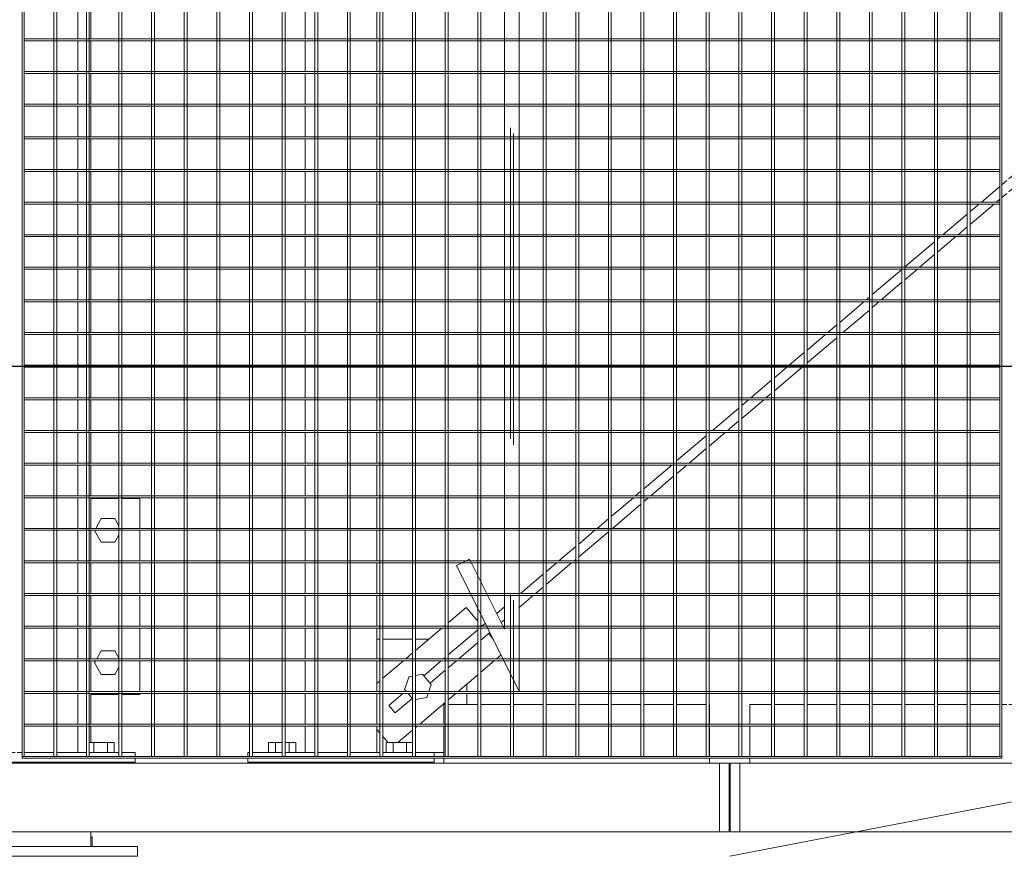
# Model space of a CAD drawing. Header units: metres. Extents: x 70279.8 to 70377.7, y 409251.8 to 409331.5.
# Tile 60 of 244: x 70323.692 to 70324.697, y 409296.85 to 409297.704. Entities that reach past the tile are written whole.
import ezdxf

# ---------------------------------------------------------------- set-up
doc = ezdxf.new("R2010")
doc.units = ezdxf.units.M
doc.linetypes.add('DASHEDX2', pattern=[9.525, 6.35, -3.175])
for name, color, linetype, lineweight in [('BEMATING', 6, 'Continuous', 18), ('Bout', 3, 'Continuous', 0), ('CONTINUOUS', 7, 'Continuous', 18), ('Onderdeel', 2, 'Continuous', 0)]:
    doc.layers.add(name, color=color, linetype=linetype, lineweight=lineweight)
doc.layers.add('Concrete_ foundation', color=253, linetype='Continuous')
doc.layers.add('stairs&pedestrian', color=2, linetype='Continuous')

# ---------------------------------------------------------------- blocks, each defined once
blk = doc.blocks.new('*A20')
at = {"layer": 'Bout', "linetype": 'Continuous', "lineweight": 0}
for p, q in [((861.227, -139.121), (861.467, -138.982)), ((861.467, -138.982), (861.504, -139.004)), ((861.544, -139.027), (861.707, -139.121)), ((863.927, -139.121), (864.167, -138.982)), ((864.167, -138.982), (864.168, -138.983)), ((864.208, -139.006), (864.407, -139.121)), ((861.227, -139.398), (861.227, -139.121)), ((861.707, -139.121), (861.707, -139.398)), ((863.927, -139.398), (863.927, -139.121)), ((864.407, -139.121), (864.407, -139.398)), ((861.331, -139.458), (861.467, -139.536)), ((861.544, -139.492), (861.603, -139.458)), ((864.031, -139.458), (864.167, -139.536)), ((864.208, -139.513), (864.303, -139.458)), ((861.467, -139.536), (861.504, -139.515)), ((864.167, -139.536), (864.168, -139.536)), ((861.227, -141.821), (861.467, -141.682)), ((861.467, -141.682), (861.504, -141.704)), ((863.927, -141.821), (864.167, -141.682)), ((864.167, -141.682), (864.168, -141.683)), ((861.227, -142.098), (861.227, -141.821)), ((861.544, -141.727), (861.707, -141.821)), ((861.707, -141.821), (861.707, -142.098)), ((863.927, -142.098), (863.927, -141.821)), ((864.208, -141.706), (864.407, -141.821)), ((864.407, -141.821), (864.407, -142.098)), ((861.373, -142.182), (861.227, -142.098)), ((861.707, -142.098), (861.561, -142.182)), ((864.073, -142.182), (863.927, -142.098)), ((864.407, -142.098), (864.261, -142.182))]:
    blk.add_line(p, q, dxfattribs=at)
blk = doc.blocks.new('*A21')
at = {"layer": 'Onderdeel', "linetype": 'Continuous', "lineweight": 0}
for p, q in [((860.817, -138.609), (860.838, -138.609)), ((860.817, -138.732), (860.817, -138.609)), ((860.878, -138.609), (861.504, -138.609)), ((861.544, -138.609), (862.17, -138.609)), ((862.21, -138.609), (862.836, -138.609)), ((862.876, -138.609), (863.502, -138.609)), ((863.542, -138.609), (864.168, -138.609)), ((864.208, -138.609), (864.817, -138.609)), ((864.817, -138.732), (864.817, -138.609)), ((860.817, -139.398), (860.817, -138.792)), ((864.817, -139.398), (864.817, -138.792)), ((860.817, -139.609), (860.817, -139.458)), ((864.817, -139.609), (864.817, -139.458)), ((860.817, -142.182), (860.817, -141.609)), ((864.817, -142.182), (864.817, -141.609)), ((860.817, -142.609), (860.817, -142.242)), ((864.817, -142.609), (864.817, -142.242)), ((860.817, -142.609), (860.838, -142.609)), ((860.878, -142.609), (861.504, -142.609)), ((861.544, -142.609), (862.17, -142.609)), ((862.21, -142.609), (862.836, -142.609)), ((862.876, -142.609), (863.502, -142.609)), ((863.542, -142.609), (864.168, -142.609)), ((864.208, -142.609), (864.817, -142.609))]:
    blk.add_line(p, q, dxfattribs=at)
blk = doc.blocks.new('*A229')
at = {"layer": 'Onderdeel', "linetype": 'Continuous', "lineweight": 0}
for p, q in [((859.415, -155.059), (859.514, -155.059)), ((859.554, -155.059), (860.172, -155.059)), ((860.212, -155.059), (860.615, -155.059)), ((860.615, -155.502), (860.615, -155.059)), ((860.615, -156.168), (860.615, -155.562)), ((860.615, -156.834), (860.615, -156.228)), ((860.615, -157.5), (860.615, -156.894)), ((860.615, -158.166), (860.615, -157.56)), ((860.615, -158.832), (860.615, -158.226)), ((860.615, -159.498), (860.615, -158.892)), ((860.615, -160.164), (860.615, -159.558)), ((860.615, -160.304), (860.615, -160.204)), ((860.615, -160.95), (860.615, -160.344)), ((860.615, -161.616), (860.615, -161.01)), ((860.615, -162.282), (860.615, -161.676)), ((860.615, -162.948), (860.615, -162.342)), ((860.615, -163.614), (860.615, -163.008)), ((860.615, -164.28), (860.615, -163.674)), ((860.615, -164.946), (860.615, -164.34)), ((860.615, -165.612), (860.615, -165.006)), ((860.615, -166.278), (860.615, -165.672)), ((860.615, -166.944), (860.615, -166.338)), ((860.615, -167.61), (860.615, -167.004)), ((860.615, -168.276), (860.615, -167.67)), ((860.615, -168.942), (860.615, -168.336)), ((860.615, -169.608), (860.615, -169.002)), ((860.615, -170.274), (860.615, -169.668)), ((860.615, -170.94), (860.615, -170.334)), ((860.615, -171.606), (860.615, -171)), ((860.615, -172.272), (860.615, -171.666)), ((860.615, -172.588), (860.615, -172.332)), ((859.415, -172.588), (859.514, -172.588)), ((859.554, -172.588), (860.172, -172.588)), ((860.212, -172.588), (860.615, -172.588))]:
    blk.add_line(p, q, dxfattribs=at)
blk = doc.blocks.new('*A231')
at = {"layer": 'Onderdeel', "linetype": 'Continuous', "lineweight": 0}
for p, q in [((859.635, -146.178), (859.635, -145.984)), ((859.635, -145.984), (860.172, -145.984)), ((860.212, -145.984), (860.838, -145.984)), ((860.878, -145.984), (861.504, -145.984)), ((861.544, -145.984), (862.17, -145.984)), ((862.21, -145.984), (862.836, -145.984)), ((862.876, -145.984), (863.502, -145.984)), ((863.542, -145.984), (864.168, -145.984)), ((864.208, -145.984), (864.834, -145.984)), ((864.874, -145.984), (865.5, -145.984)), ((865.54, -145.984), (866.166, -145.984)), ((866.206, -145.984), (866.832, -145.984)), ((866.872, -145.984), (867.498, -145.984)), ((867.538, -145.984), (868.164, -145.984)), ((868.204, -145.984), (868.83, -145.984)), ((868.87, -145.984), (869.496, -145.984)), ((869.536, -145.984), (870.162, -145.984)), ((870.202, -145.984), (870.828, -145.984)), ((870.868, -145.984), (871.494, -145.984)), ((871.534, -145.984), (872.16, -145.984)), ((872.2, -145.984), (872.826, -145.984)), ((872.866, -145.984), (873.492, -145.984)), ((873.532, -145.984), (874.158, -145.984)), ((874.198, -145.984), (874.824, -145.984)), ((859.635, -146.844), (859.635, -146.238)), ((859.635, -147.444), (859.635, -146.904)), ((859.635, -147.444), (860.172, -147.444)), ((860.212, -147.444), (860.838, -147.444)), ((860.878, -147.444), (861.504, -147.444)), ((861.544, -147.444), (862.17, -147.444)), ((862.21, -147.444), (862.836, -147.444)), ((862.876, -147.444), (863.502, -147.444)), ((863.542, -147.444), (864.168, -147.444)), ((864.208, -147.444), (864.834, -147.444)), ((864.874, -147.444), (865.5, -147.444)), ((865.54, -147.444), (866.166, -147.444)), ((866.206, -147.444), (866.832, -147.444)), ((866.872, -147.444), (867.498, -147.444)), ((867.538, -147.444), (868.164, -147.444)), ((868.204, -147.444), (868.83, -147.444)), ((868.87, -147.444), (869.496, -147.444)), ((869.536, -147.444), (870.162, -147.444)), ((870.202, -147.444), (870.828, -147.444)), ((870.868, -147.444), (871.494, -147.444)), ((871.534, -147.444), (872.16, -147.444)), ((872.2, -147.444), (872.826, -147.444)), ((872.866, -147.444), (873.492, -147.444)), ((873.532, -147.444), (874.158, -147.444)), ((874.198, -147.444), (874.824, -147.444))]:
    blk.add_line(p, q, dxfattribs=at)
blk = doc.blocks.new('*A232')
at = {"layer": 'Onderdeel', "linetype": 'Continuous', "lineweight": 0}
for p, q in [((858.015, -119.964), (858.015, -154.439)), ((859.415, -119.964), (859.415, -154.439)), ((859.415, -154.439), (858.015, -154.439))]:
    blk.add_line(p, q, dxfattribs=at)
blk = doc.blocks.new('*A235')
at = {"layer": 'Onderdeel', "linetype": 'Continuous', "lineweight": 0}
for p, q in [((857.514, -142.559), (857.514, -138.659)), ((857.514, -138.659), (857.714, -138.659)), ((857.714, -139.609), (857.714, -138.659)), ((857.714, -142.559), (857.714, -141.609)), ((857.514, -142.559), (857.714, -142.559))]:
    blk.add_line(p, q, dxfattribs=at)
blk = doc.blocks.new('*A236')
at = {"layer": 'Onderdeel', "linetype": 'Continuous', "lineweight": 0}
for p, q in [((859.435, -138.709), (859.435, -142.509)), ((859.435, -138.709), (859.514, -138.709)), ((859.554, -138.709), (859.635, -138.709)), ((859.635, -138.732), (859.635, -138.709)), ((859.635, -139.398), (859.635, -138.792)), ((859.635, -140.064), (859.635, -139.458)), ((859.635, -140.204), (859.635, -140.104)), ((859.635, -140.85), (859.635, -140.244)), ((859.635, -141.516), (859.635, -140.91)), ((859.635, -142.182), (859.635, -141.576)), ((859.635, -142.509), (859.635, -142.242)), ((859.435, -142.509), (859.514, -142.509)), ((859.554, -142.509), (859.635, -142.509))]:
    blk.add_line(p, q, dxfattribs=at)
blk = doc.blocks.new('*A237')
at = {"layer": 'Bout', "linetype": 'Continuous', "lineweight": 0}
for p, q in [((859.415, -139.249), (859.435, -139.249)), ((859.835, -139.132), (859.635, -139.132)), ((859.635, -139.271), (859.835, -139.271)), ((859.835, -139.398), (859.835, -139.132)), ((859.835, -139.458), (859.835, -139.686)), ((859.415, -139.569), (859.435, -139.569)), ((859.635, -139.548), (859.835, -139.548)), ((859.635, -139.686), (859.835, -139.686)), ((859.415, -141.649), (859.435, -141.649)), ((859.635, -141.671), (859.835, -141.671)), ((859.835, -141.576), (859.835, -142.086)), ((859.415, -141.969), (859.435, -141.969)), ((859.635, -141.948), (859.835, -141.948)), ((859.635, -142.086), (859.835, -142.086))]:
    blk.add_line(p, q, dxfattribs=at)
blk = doc.blocks.new('*A238')
at = {"layer": 'Bout', "linetype": 'Continuous', "lineweight": 0}
for p, q in [((857.714, -139.582), (857.914, -139.582)), ((857.914, -139.582), (857.914, -139.609)), ((857.714, -141.636), (857.914, -141.636)), ((857.914, -141.636), (857.914, -141.609))]:
    blk.add_line(p, q, dxfattribs=at)
blk = doc.blocks.new('*A1295')
at = {"layer": 'Onderdeel', "linetype": 'Continuous', "lineweight": 0}
for p, q in [((859.415, -154.859), (858.015, -154.859)), ((858.015, -154.859), (858.015, -206.309)), ((859.415, -204.909), (859.415, -154.859))]:
    blk.add_line(p, q, dxfattribs=at)
blk = doc.blocks.new('*A1341')
at = {"layer": 'Onderdeel', "linetype": 'Continuous', "lineweight": 0}
for p, q in [((859.635, -140.204), (859.635, -140.104)), ((859.635, -140.85), (859.635, -140.244)), ((859.635, -141.339), (859.635, -140.91)), ((859.635, -141.339), (860.172, -141.339)), ((860.212, -141.339), (860.838, -141.339)), ((860.878, -141.339), (861.504, -141.339)), ((861.544, -141.339), (862.17, -141.339)), ((862.21, -141.339), (862.836, -141.339)), ((862.876, -141.339), (863.502, -141.339)), ((863.542, -141.339), (864.168, -141.339)), ((864.208, -141.339), (864.834, -141.339)), ((864.874, -141.339), (865.5, -141.339)), ((865.54, -141.339), (866.166, -141.339)), ((866.206, -141.339), (866.832, -141.339)), ((866.872, -141.339), (867.498, -141.339)), ((867.538, -141.339), (868.164, -141.339)), ((868.204, -141.339), (868.83, -141.339)), ((868.87, -141.339), (869.496, -141.339)), ((869.536, -141.339), (870.162, -141.339)), ((870.202, -141.339), (870.828, -141.339)), ((870.868, -141.339), (871.494, -141.339)), ((871.534, -141.339), (872.16, -141.339)), ((872.2, -141.339), (872.826, -141.339)), ((872.866, -141.339), (873.492, -141.339)), ((873.532, -141.339), (874.158, -141.339)), ((874.198, -141.339), (874.824, -141.339))]:
    blk.add_line(p, q, dxfattribs=at)
blk = doc.blocks.new('*A1342')
at = {"layer": 'Onderdeel', "linetype": 'Continuous', "lineweight": 0}
for p, q in [((857.714, -139.609), (857.714, -141.609)), ((857.714, -141.609), (858.015, -141.609)), ((859.415, -141.609), (859.435, -141.609)), ((859.835, -141.609), (860.172, -141.609)), ((860.212, -141.609), (860.838, -141.609)), ((860.878, -141.609), (861.504, -141.609)), ((861.544, -141.609), (862.17, -141.609)), ((862.21, -141.609), (862.836, -141.609)), ((862.876, -141.609), (863.502, -141.609)), ((863.542, -141.609), (864.168, -141.609)), ((864.208, -141.609), (864.834, -141.609)), ((864.874, -141.609), (865.5, -141.609)), ((865.54, -141.609), (866.166, -141.609)), ((866.206, -141.609), (866.832, -141.609)), ((866.872, -141.609), (867.498, -141.609)), ((867.538, -141.609), (868.164, -141.609)), ((868.204, -141.609), (868.83, -141.609)), ((868.87, -141.609), (869.496, -141.609)), ((869.536, -141.609), (870.162, -141.609)), ((870.202, -141.609), (870.828, -141.609)), ((870.868, -141.609), (871.494, -141.609)), ((871.534, -141.609), (872.16, -141.609)), ((872.2, -141.609), (872.826, -141.609)), ((872.866, -141.609), (873.492, -141.609)), ((873.532, -141.609), (874.158, -141.609)), ((874.198, -141.609), (874.824, -141.609))]:
    blk.add_line(p, q, dxfattribs=at)
blk = doc.blocks.new('*A1381')
at = {"layer": 'Onderdeel', "linetype": 'Continuous', "lineweight": 0}
for p, q in [((859.554, -158.166), (883.474, -158.166)), ((859.554, -158.166), (859.554, -158.226)), ((883.474, -158.226), (859.554, -158.226))]:
    blk.add_line(p, q, dxfattribs=at)
blk = doc.blocks.new('*A1382')
at = {"layer": 'Onderdeel', "linetype": 'Continuous', "lineweight": 0}
for p, q in [((859.554, -158.832), (883.474, -158.832)), ((859.554, -158.832), (859.554, -158.892)), ((883.474, -158.892), (859.554, -158.892))]:
    blk.add_line(p, q, dxfattribs=at)
blk = doc.blocks.new('*A1383')
at = {"layer": 'Onderdeel', "linetype": 'Continuous', "lineweight": 0}
for p, q in [((859.554, -159.498), (883.474, -159.498)), ((859.554, -159.498), (859.554, -159.558)), ((883.474, -159.558), (859.554, -159.558))]:
    blk.add_line(p, q, dxfattribs=at)
blk = doc.blocks.new('*A1457')
at = {"layer": 'Onderdeel', "linetype": 'Continuous', "lineweight": 0}
for p, q in [((874.158, -140.244), (874.158, -150.054)), ((874.198, -140.244), (874.158, -140.244)), ((874.198, -140.244), (874.198, -150.054)), ((874.158, -160.164), (874.158, -150.354)), ((874.198, -150.354), (874.198, -160.164)), ((874.198, -160.164), (874.158, -160.164))]:
    blk.add_line(p, q, dxfattribs=at)
at = {"layer": 'Onderdeel', "linetype": 'DASHEDX2', "lineweight": 0}
for p, q in [((874.158, -150.054), (874.158, -150.354)), ((874.198, -150.054), (874.198, -150.354))]:
    blk.add_line(p, q, dxfattribs=at)
blk = doc.blocks.new('*A1458')
at = {"layer": 'Onderdeel', "linetype": 'Continuous', "lineweight": 0}
for p, q in [((873.492, -140.244), (873.492, -150.054)), ((873.532, -140.244), (873.492, -140.244)), ((873.532, -140.244), (873.532, -150.054)), ((873.492, -160.164), (873.492, -150.354)), ((873.532, -150.354), (873.532, -160.164)), ((873.532, -160.164), (873.492, -160.164))]:
    blk.add_line(p, q, dxfattribs=at)
at = {"layer": 'Onderdeel', "linetype": 'DASHEDX2', "lineweight": 0}
for p, q in [((873.492, -150.054), (873.492, -150.354)), ((873.532, -150.054), (873.532, -150.354))]:
    blk.add_line(p, q, dxfattribs=at)
blk = doc.blocks.new('*A1459')
at = {"layer": 'Onderdeel', "linetype": 'Continuous', "lineweight": 0}
for p, q in [((872.826, -140.244), (872.826, -150.054)), ((872.866, -140.244), (872.826, -140.244)), ((872.866, -140.244), (872.866, -150.054)), ((872.826, -160.164), (872.826, -150.354)), ((872.866, -150.354), (872.866, -160.164)), ((872.866, -160.164), (872.826, -160.164))]:
    blk.add_line(p, q, dxfattribs=at)
at = {"layer": 'Onderdeel', "linetype": 'DASHEDX2', "lineweight": 0}
for p, q in [((872.826, -150.054), (872.826, -150.354)), ((872.866, -150.054), (872.866, -150.354))]:
    blk.add_line(p, q, dxfattribs=at)
blk = doc.blocks.new('*A1460')
at = {"layer": 'Onderdeel', "linetype": 'Continuous', "lineweight": 0}
for p, q in [((872.16, -140.244), (872.16, -150.054)), ((872.2, -140.244), (872.16, -140.244)), ((872.2, -140.244), (872.2, -150.054)), ((872.16, -160.164), (872.16, -150.354)), ((872.2, -150.354), (872.2, -160.164)), ((872.2, -160.164), (872.16, -160.164))]:
    blk.add_line(p, q, dxfattribs=at)
at = {"layer": 'Onderdeel', "linetype": 'DASHEDX2', "lineweight": 0}
for p, q in [((872.16, -150.054), (872.16, -150.354)), ((872.2, -150.054), (872.2, -150.354))]:
    blk.add_line(p, q, dxfattribs=at)
blk = doc.blocks.new('*A1461')
at = {"layer": 'Onderdeel', "linetype": 'Continuous', "lineweight": 0}
for p, q in [((871.494, -140.244), (871.494, -150.054)), ((871.534, -140.244), (871.494, -140.244)), ((871.534, -140.244), (871.534, -150.054)), ((871.494, -160.164), (871.494, -150.354)), ((871.534, -150.354), (871.534, -160.164)), ((871.534, -160.164), (871.494, -160.164))]:
    blk.add_line(p, q, dxfattribs=at)
at = {"layer": 'Onderdeel', "linetype": 'DASHEDX2', "lineweight": 0}
for p, q in [((871.494, -150.054), (871.494, -150.354)), ((871.534, -150.054), (871.534, -150.354))]:
    blk.add_line(p, q, dxfattribs=at)
blk = doc.blocks.new('*A1462')
at = {"layer": 'Onderdeel', "linetype": 'Continuous', "lineweight": 0}
for p, q in [((870.828, -140.244), (870.828, -150.054)), ((870.868, -140.244), (870.828, -140.244)), ((870.868, -140.244), (870.868, -150.054)), ((870.828, -160.164), (870.828, -150.354)), ((870.868, -150.354), (870.868, -160.164)), ((870.868, -160.164), (870.828, -160.164))]:
    blk.add_line(p, q, dxfattribs=at)
at = {"layer": 'Onderdeel', "linetype": 'DASHEDX2', "lineweight": 0}
for p, q in [((870.828, -150.054), (870.828, -150.354)), ((870.868, -150.054), (870.868, -150.354))]:
    blk.add_line(p, q, dxfattribs=at)
blk = doc.blocks.new('*A1463')
at = {"layer": 'Onderdeel', "linetype": 'Continuous', "lineweight": 0}
for p, q in [((870.162, -140.244), (870.162, -150.054)), ((870.202, -140.244), (870.162, -140.244)), ((870.202, -140.244), (870.202, -150.054)), ((870.162, -160.164), (870.162, -150.354)), ((870.202, -150.354), (870.202, -160.164)), ((870.202, -160.164), (870.162, -160.164))]:
    blk.add_line(p, q, dxfattribs=at)
at = {"layer": 'Onderdeel', "linetype": 'DASHEDX2', "lineweight": 0}
for p, q in [((870.162, -150.054), (870.162, -150.354)), ((870.202, -150.054), (870.202, -150.354))]:
    blk.add_line(p, q, dxfattribs=at)
blk = doc.blocks.new('*A1464')
at = {"layer": 'Onderdeel', "linetype": 'Continuous', "lineweight": 0}
for p, q in [((869.496, -140.244), (869.496, -150.054)), ((869.536, -140.244), (869.496, -140.244)), ((869.536, -140.244), (869.536, -150.054)), ((869.496, -160.164), (869.496, -150.354)), ((869.536, -150.354), (869.536, -160.164)), ((869.536, -160.164), (869.496, -160.164))]:
    blk.add_line(p, q, dxfattribs=at)
at = {"layer": 'Onderdeel', "linetype": 'DASHEDX2', "lineweight": 0}
for p, q in [((869.496, -150.054), (869.496, -150.354)), ((869.536, -150.054), (869.536, -150.354))]:
    blk.add_line(p, q, dxfattribs=at)
blk = doc.blocks.new('*A1465')
at = {"layer": 'Onderdeel', "linetype": 'Continuous', "lineweight": 0}
for p, q in [((868.83, -140.244), (868.83, -150.054)), ((868.87, -140.244), (868.83, -140.244)), ((868.87, -140.244), (868.87, -150.054)), ((868.83, -160.164), (868.83, -150.354)), ((868.87, -150.354), (868.87, -160.164)), ((868.87, -160.164), (868.83, -160.164))]:
    blk.add_line(p, q, dxfattribs=at)
at = {"layer": 'Onderdeel', "linetype": 'DASHEDX2', "lineweight": 0}
for p, q in [((868.83, -150.054), (868.83, -150.354)), ((868.87, -150.054), (868.87, -150.354))]:
    blk.add_line(p, q, dxfattribs=at)
blk = doc.blocks.new('*A1466')
at = {"layer": 'Onderdeel', "linetype": 'Continuous', "lineweight": 0}
for p, q in [((868.164, -140.244), (868.164, -150.054)), ((868.204, -140.244), (868.164, -140.244)), ((868.204, -140.244), (868.204, -150.054)), ((868.164, -160.164), (868.164, -150.354)), ((868.204, -150.354), (868.204, -160.164)), ((868.204, -160.164), (868.164, -160.164))]:
    blk.add_line(p, q, dxfattribs=at)
at = {"layer": 'Onderdeel', "linetype": 'DASHEDX2', "lineweight": 0}
for p, q in [((868.164, -150.054), (868.164, -150.354)), ((868.204, -150.054), (868.204, -150.354))]:
    blk.add_line(p, q, dxfattribs=at)
blk = doc.blocks.new('*A1467')
at = {"layer": 'Onderdeel', "linetype": 'Continuous', "lineweight": 0}
for p, q in [((867.498, -140.244), (867.498, -150.054)), ((867.538, -140.244), (867.498, -140.244)), ((867.538, -140.244), (867.538, -150.054)), ((867.498, -160.164), (867.498, -150.354)), ((867.538, -150.354), (867.538, -160.164)), ((867.538, -160.164), (867.498, -160.164))]:
    blk.add_line(p, q, dxfattribs=at)
at = {"layer": 'Onderdeel', "linetype": 'DASHEDX2', "lineweight": 0}
for p, q in [((867.498, -150.054), (867.498, -150.354)), ((867.538, -150.054), (867.538, -150.354))]:
    blk.add_line(p, q, dxfattribs=at)
blk = doc.blocks.new('*A1468')
at = {"layer": 'Onderdeel', "linetype": 'Continuous', "lineweight": 0}
for p, q in [((866.832, -140.244), (866.832, -150.054)), ((866.872, -140.244), (866.832, -140.244)), ((866.872, -140.244), (866.872, -150.054)), ((866.832, -160.164), (866.832, -150.354)), ((866.872, -150.354), (866.872, -160.164)), ((866.872, -160.164), (866.832, -160.164))]:
    blk.add_line(p, q, dxfattribs=at)
at = {"layer": 'Onderdeel', "linetype": 'DASHEDX2', "lineweight": 0}
for p, q in [((866.832, -150.054), (866.832, -150.354)), ((866.872, -150.054), (866.872, -150.354))]:
    blk.add_line(p, q, dxfattribs=at)
blk = doc.blocks.new('*A1469')
at = {"layer": 'Onderdeel', "linetype": 'Continuous', "lineweight": 0}
for p, q in [((866.166, -140.244), (866.166, -150.054)), ((866.206, -140.244), (866.166, -140.244)), ((866.206, -140.244), (866.206, -150.054)), ((866.166, -160.164), (866.166, -150.354)), ((866.206, -150.354), (866.206, -160.164)), ((866.206, -160.164), (866.166, -160.164))]:
    blk.add_line(p, q, dxfattribs=at)
at = {"layer": 'Onderdeel', "linetype": 'DASHEDX2', "lineweight": 0}
for p, q in [((866.166, -150.054), (866.166, -150.354)), ((866.206, -150.054), (866.206, -150.354))]:
    blk.add_line(p, q, dxfattribs=at)
blk = doc.blocks.new('*A1470')
at = {"layer": 'Onderdeel', "linetype": 'Continuous', "lineweight": 0}
for p, q in [((865.5, -140.244), (865.5, -150.054)), ((865.54, -140.244), (865.5, -140.244)), ((865.54, -140.244), (865.54, -150.054)), ((865.5, -160.164), (865.5, -150.354)), ((865.54, -150.354), (865.54, -160.164)), ((865.54, -160.164), (865.5, -160.164))]:
    blk.add_line(p, q, dxfattribs=at)
at = {"layer": 'Onderdeel', "linetype": 'DASHEDX2', "lineweight": 0}
for p, q in [((865.5, -150.054), (865.5, -150.354)), ((865.54, -150.054), (865.54, -150.354))]:
    blk.add_line(p, q, dxfattribs=at)
blk = doc.blocks.new('*A1471')
at = {"layer": 'Onderdeel', "linetype": 'Continuous', "lineweight": 0}
for p, q in [((864.834, -140.244), (864.834, -150.054)), ((864.874, -140.244), (864.834, -140.244)), ((864.874, -140.244), (864.874, -150.054)), ((864.834, -160.164), (864.834, -150.354)), ((864.874, -150.354), (864.874, -160.164)), ((864.874, -160.164), (864.834, -160.164))]:
    blk.add_line(p, q, dxfattribs=at)
at = {"layer": 'Onderdeel', "linetype": 'DASHEDX2', "lineweight": 0}
for p, q in [((864.834, -150.054), (864.834, -150.354)), ((864.874, -150.054), (864.874, -150.354))]:
    blk.add_line(p, q, dxfattribs=at)
blk = doc.blocks.new('*A1472')
at = {"layer": 'Onderdeel', "linetype": 'Continuous', "lineweight": 0}
for p, q in [((864.168, -140.244), (864.168, -150.054)), ((864.208, -140.244), (864.168, -140.244)), ((864.208, -140.244), (864.208, -150.054)), ((864.168, -160.164), (864.168, -150.354)), ((864.208, -150.354), (864.208, -160.164)), ((864.208, -160.164), (864.168, -160.164))]:
    blk.add_line(p, q, dxfattribs=at)
at = {"layer": 'Onderdeel', "linetype": 'DASHEDX2', "lineweight": 0}
for p, q in [((864.168, -150.054), (864.168, -150.354)), ((864.208, -150.054), (864.208, -150.354))]:
    blk.add_line(p, q, dxfattribs=at)
blk = doc.blocks.new('*A1473')
at = {"layer": 'Onderdeel', "linetype": 'Continuous', "lineweight": 0}
for p, q in [((863.502, -140.244), (863.502, -149.18)), ((863.542, -140.244), (863.502, -140.244)), ((863.542, -140.244), (863.542, -149.26)), ((863.502, -149.378), (863.502, -150.054)), ((863.542, -149.358), (863.542, -150.054)), ((863.502, -150.354), (863.502, -160.164)), ((863.542, -150.354), (863.542, -160.164)), ((863.542, -160.164), (863.502, -160.164))]:
    blk.add_line(p, q, dxfattribs=at)
at = {"layer": 'Onderdeel', "linetype": 'DASHEDX2', "lineweight": 0}
for p, q in [((863.502, -149.18), (863.502, -149.378)), ((863.542, -149.26), (863.542, -149.358)), ((863.502, -150.054), (863.502, -150.354)), ((863.542, -150.054), (863.542, -150.354))]:
    blk.add_line(p, q, dxfattribs=at)
blk = doc.blocks.new('*A1474')
at = {"layer": 'Onderdeel', "linetype": 'Continuous', "lineweight": 0}
for p, q in [((862.836, -140.244), (862.836, -149.375)), ((862.876, -140.244), (862.836, -140.244)), ((862.876, -140.244), (862.876, -149.355)), ((862.836, -149.711), (862.836, -150.054)), ((862.876, -149.691), (862.876, -150.054)), ((862.836, -150.354), (862.836, -160.164)), ((862.876, -150.354), (862.876, -160.164)), ((862.876, -160.164), (862.836, -160.164))]:
    blk.add_line(p, q, dxfattribs=at)
at = {"layer": 'Onderdeel', "linetype": 'DASHEDX2', "lineweight": 0}
for p, q in [((862.836, -149.375), (862.836, -149.711)), ((862.876, -149.355), (862.876, -149.691)), ((862.836, -150.054), (862.836, -150.354)), ((862.876, -150.054), (862.876, -150.354))]:
    blk.add_line(p, q, dxfattribs=at)
blk = doc.blocks.new('*A1475')
at = {"layer": 'Onderdeel', "linetype": 'Continuous', "lineweight": 0}
for p, q in [((862.17, -140.244), (862.17, -149.708)), ((862.21, -140.244), (862.17, -140.244)), ((862.21, -140.244), (862.21, -149.688)), ((862.17, -150.044), (862.17, -150.054)), ((862.21, -150.024), (862.21, -150.054)), ((862.17, -150.354), (862.17, -160.164)), ((862.21, -150.354), (862.21, -160.164)), ((862.17, -160.164), (862.21, -160.164))]:
    blk.add_line(p, q, dxfattribs=at)
at = {"layer": 'Onderdeel', "linetype": 'DASHEDX2', "lineweight": 0}
for p, q in [((862.17, -149.708), (862.17, -150.354)), ((862.21, -149.688), (862.21, -150.024)), ((862.21, -150.054), (862.21, -150.354))]:
    blk.add_line(p, q, dxfattribs=at)
blk = doc.blocks.new('*A1476')
at = {"layer": 'Onderdeel', "linetype": 'Continuous', "lineweight": 0}
for p, q in [((861.504, -140.244), (861.504, -150.041)), ((861.544, -140.244), (861.504, -140.244)), ((861.544, -140.244), (861.544, -150.021)), ((861.504, -160.164), (861.504, -150.354)), ((861.544, -150.354), (861.544, -160.164)), ((861.544, -160.164), (861.504, -160.164))]:
    blk.add_line(p, q, dxfattribs=at)
at = {"layer": 'Onderdeel', "linetype": 'DASHEDX2', "lineweight": 0}
for p, q in [((861.504, -150.041), (861.504, -150.354)), ((861.544, -150.021), (861.544, -150.354))]:
    blk.add_line(p, q, dxfattribs=at)
blk = doc.blocks.new('*A1477')
at = {"layer": 'Onderdeel', "linetype": 'Continuous', "lineweight": 0}
for p, q in [((860.838, -140.244), (860.838, -160.164)), ((860.878, -140.244), (860.838, -140.244)), ((860.878, -140.244), (860.878, -160.164)), ((860.878, -160.164), (860.838, -160.164))]:
    blk.add_line(p, q, dxfattribs=at)
blk = doc.blocks.new('*A1478')
at = {"layer": 'Onderdeel', "linetype": 'Continuous', "lineweight": 0}
for p, q in [((860.172, -140.244), (860.172, -160.164)), ((860.212, -140.244), (860.172, -140.244)), ((860.212, -140.244), (860.212, -160.164)), ((860.212, -160.164), (860.172, -160.164))]:
    blk.add_line(p, q, dxfattribs=at)
blk = doc.blocks.new('*A1479')
at = {"layer": 'Onderdeel', "linetype": 'Continuous', "lineweight": 0}
for p, q in [((859.554, -141.516), (883.474, -141.516)), ((859.554, -141.516), (859.554, -141.576)), ((883.474, -141.576), (859.554, -141.576))]:
    blk.add_line(p, q, dxfattribs=at)
blk = doc.blocks.new('*A1480')
at = {"layer": 'Onderdeel', "linetype": 'Continuous', "lineweight": 0}
for p, q in [((859.554, -142.182), (883.474, -142.182)), ((859.554, -142.182), (859.554, -142.242)), ((883.474, -142.242), (859.554, -142.242))]:
    blk.add_line(p, q, dxfattribs=at)
blk = doc.blocks.new('*A1481')
at = {"layer": 'Onderdeel', "linetype": 'Continuous', "lineweight": 0}
for p, q in [((859.554, -142.848), (883.474, -142.848)), ((859.554, -142.848), (859.554, -142.908)), ((883.474, -142.908), (859.554, -142.908))]:
    blk.add_line(p, q, dxfattribs=at)
blk = doc.blocks.new('*A1482')
at = {"layer": 'Onderdeel', "linetype": 'Continuous', "lineweight": 0}
for p, q in [((859.554, -143.514), (883.474, -143.514)), ((859.554, -143.514), (859.554, -143.574)), ((883.474, -143.574), (859.554, -143.574))]:
    blk.add_line(p, q, dxfattribs=at)
blk = doc.blocks.new('*A1483')
at = {"layer": 'Onderdeel', "linetype": 'Continuous', "lineweight": 0}
for p, q in [((859.554, -144.18), (883.474, -144.18)), ((859.554, -144.18), (859.554, -144.24)), ((883.474, -144.24), (859.554, -144.24))]:
    blk.add_line(p, q, dxfattribs=at)
blk = doc.blocks.new('*A1484')
at = {"layer": 'Onderdeel', "linetype": 'Continuous', "lineweight": 0}
for p, q in [((859.554, -144.846), (883.474, -144.846)), ((859.554, -144.846), (859.554, -144.906)), ((883.474, -144.906), (859.554, -144.906))]:
    blk.add_line(p, q, dxfattribs=at)
blk = doc.blocks.new('*A1485')
at = {"layer": 'Onderdeel', "linetype": 'Continuous', "lineweight": 0}
for p, q in [((859.554, -145.512), (883.474, -145.512)), ((859.554, -145.512), (859.554, -145.572)), ((883.474, -145.572), (859.554, -145.572))]:
    blk.add_line(p, q, dxfattribs=at)
blk = doc.blocks.new('*A1486')
at = {"layer": 'Onderdeel', "linetype": 'Continuous', "lineweight": 0}
for p, q in [((859.554, -146.178), (883.474, -146.178)), ((859.554, -146.178), (859.554, -146.238)), ((883.474, -146.238), (859.554, -146.238))]:
    blk.add_line(p, q, dxfattribs=at)
blk = doc.blocks.new('*A1487')
at = {"layer": 'Onderdeel', "linetype": 'Continuous', "lineweight": 0}
for p, q in [((859.554, -146.844), (883.474, -146.844)), ((859.554, -146.844), (859.554, -146.904)), ((883.474, -146.904), (859.554, -146.904))]:
    blk.add_line(p, q, dxfattribs=at)
blk = doc.blocks.new('*A1488')
at = {"layer": 'Onderdeel', "linetype": 'Continuous', "lineweight": 0}
for p, q in [((859.554, -147.51), (883.474, -147.51)), ((859.554, -147.51), (859.554, -147.57)), ((883.474, -147.57), (859.554, -147.57))]:
    blk.add_line(p, q, dxfattribs=at)
blk = doc.blocks.new('*A1489')
at = {"layer": 'Onderdeel', "linetype": 'Continuous', "lineweight": 0}
for p, q in [((859.554, -148.176), (883.474, -148.176)), ((859.554, -148.176), (859.554, -148.236)), ((883.474, -148.236), (859.554, -148.236))]:
    blk.add_line(p, q, dxfattribs=at)
blk = doc.blocks.new('*A1490')
at = {"layer": 'Onderdeel', "linetype": 'Continuous', "lineweight": 0}
for p, q in [((859.554, -148.842), (883.474, -148.842)), ((859.554, -148.842), (859.554, -148.902)), ((883.474, -148.902), (859.554, -148.902))]:
    blk.add_line(p, q, dxfattribs=at)
blk = doc.blocks.new('*A1491')
at = {"layer": 'Onderdeel', "linetype": 'Continuous', "lineweight": 0}
for p, q in [((862.571, -149.508), (859.554, -149.508)), ((859.554, -149.508), (859.554, -149.568)), ((883.474, -149.508), (863.242, -149.508)), ((862.451, -149.568), (859.554, -149.568)), ((883.474, -149.568), (863.122, -149.568))]:
    blk.add_line(p, q, dxfattribs=at)
at = {"layer": 'Onderdeel', "linetype": 'DASHEDX2', "lineweight": 0}
for p, q in [((863.242, -149.508), (862.571, -149.508)), ((863.122, -149.568), (862.451, -149.568))]:
    blk.add_line(p, q, dxfattribs=at)
blk = doc.blocks.new('*A1492')
at = {"layer": 'Onderdeel', "linetype": 'Continuous', "lineweight": 0}
for p, q in [((861.239, -150.174), (859.554, -150.174)), ((859.554, -150.174), (859.554, -150.234)), ((861.119, -150.234), (859.554, -150.234))]:
    blk.add_line(p, q, dxfattribs=at)
at = {"layer": 'Onderdeel', "linetype": 'DASHEDX2', "lineweight": 0}
for p, q in [((881.79, -150.234), (861.119, -150.234)), ((881.91, -150.174), (861.239, -150.174))]:
    blk.add_line(p, q, dxfattribs=at)
blk = doc.blocks.new('*A1493')
at = {"layer": 'Onderdeel', "linetype": 'Continuous', "lineweight": 0}
for p, q in [((879.907, -150.84), (859.554, -150.84)), ((859.554, -150.84), (859.554, -150.9)), ((879.787, -150.9), (859.554, -150.9))]:
    blk.add_line(p, q, dxfattribs=at)
blk = doc.blocks.new('*A1494')
at = {"layer": 'Onderdeel', "linetype": 'Continuous', "lineweight": 0}
for p, q in [((859.554, -151.506), (883.474, -151.506)), ((859.554, -151.506), (859.554, -151.566)), ((883.474, -151.566), (859.554, -151.566))]:
    blk.add_line(p, q, dxfattribs=at)
blk = doc.blocks.new('*A1495')
at = {"layer": 'Onderdeel', "linetype": 'Continuous', "lineweight": 0}
for p, q in [((859.554, -152.172), (883.474, -152.172)), ((859.554, -152.172), (859.554, -152.232)), ((883.474, -152.232), (859.554, -152.232))]:
    blk.add_line(p, q, dxfattribs=at)
blk = doc.blocks.new('*A1496')
at = {"layer": 'Onderdeel', "linetype": 'Continuous', "lineweight": 0}
for p, q in [((859.554, -152.838), (883.474, -152.838)), ((859.554, -152.838), (859.554, -152.898)), ((883.474, -152.898), (859.554, -152.898))]:
    blk.add_line(p, q, dxfattribs=at)
blk = doc.blocks.new('*A1497')
at = {"layer": 'Onderdeel', "linetype": 'Continuous', "lineweight": 0}
for p, q in [((859.554, -153.504), (883.474, -153.504)), ((859.554, -153.504), (859.554, -153.564)), ((883.474, -153.564), (859.554, -153.564))]:
    blk.add_line(p, q, dxfattribs=at)
blk = doc.blocks.new('*A1498')
at = {"layer": 'Onderdeel', "linetype": 'Continuous', "lineweight": 0}
for p, q in [((859.554, -154.17), (883.474, -154.17)), ((859.554, -154.17), (859.554, -154.23)), ((883.474, -154.23), (859.554, -154.23))]:
    blk.add_line(p, q, dxfattribs=at)
blk = doc.blocks.new('*A1499')
at = {"layer": 'Onderdeel', "linetype": 'Continuous', "lineweight": 0}
for p, q in [((859.554, -154.836), (883.474, -154.836)), ((859.554, -154.836), (859.554, -154.896)), ((883.474, -154.896), (859.554, -154.896))]:
    blk.add_line(p, q, dxfattribs=at)
blk = doc.blocks.new('*A1500')
at = {"layer": 'Onderdeel', "linetype": 'Continuous', "lineweight": 0}
for p, q in [((859.554, -155.502), (883.474, -155.502)), ((859.554, -155.502), (859.554, -155.562)), ((883.474, -155.562), (859.554, -155.562))]:
    blk.add_line(p, q, dxfattribs=at)
blk = doc.blocks.new('*A1501')
at = {"layer": 'Onderdeel', "linetype": 'Continuous', "lineweight": 0}
for p, q in [((859.554, -156.168), (883.474, -156.168)), ((859.554, -156.168), (859.554, -156.228)), ((883.474, -156.228), (859.554, -156.228))]:
    blk.add_line(p, q, dxfattribs=at)
blk = doc.blocks.new('*A1502')
at = {"layer": 'Onderdeel', "linetype": 'Continuous', "lineweight": 0}
for p, q in [((859.554, -156.834), (883.474, -156.834)), ((859.554, -156.834), (859.554, -156.894)), ((883.474, -156.894), (859.554, -156.894))]:
    blk.add_line(p, q, dxfattribs=at)
blk = doc.blocks.new('*A1503')
at = {"layer": 'Onderdeel', "linetype": 'Continuous', "lineweight": 0}
for p, q in [((859.554, -157.5), (883.474, -157.5)), ((859.554, -157.5), (859.554, -157.56)), ((883.474, -157.56), (859.554, -157.56))]:
    blk.add_line(p, q, dxfattribs=at)
blk = doc.blocks.new('*A1648')
at = {"layer": 'Onderdeel', "linetype": 'Continuous', "lineweight": 0}
for p, q in [((860.593, -147.688), (860.44, -147.817)), ((860.838, -147.977), (860.593, -147.688)), ((860.738, -148.168), (860.44, -147.817)), ((860.89, -148.038), (860.878, -148.024)), ((861.311, -148.842), (861.049, -148.533)), ((861.504, -148.761), (861.201, -148.404)), ((861.504, -149.07), (861.362, -148.902)), ((861.573, -148.842), (861.544, -148.808)), ((862.139, -149.508), (861.624, -148.902)), ((861.877, -149.508), (861.544, -149.117)), ((862.084, -149.752), (861.928, -149.568)), ((862.268, -149.66), (862.21, -149.592)), ((862.603, -150.054), (862.468, -149.895)), ((862.34, -150.054), (862.283, -149.987)), ((862.836, -150.638), (862.595, -150.354)), ((863.27, -150.84), (862.876, -150.376)), ((863.008, -150.84), (862.876, -150.685)), ((863.502, -151.422), (863.059, -150.9)), ((863.502, -151.113), (863.321, -150.9)), ((863.836, -151.506), (863.542, -151.16)), ((863.573, -151.506), (863.542, -151.469)), ((864.139, -152.172), (863.624, -151.566)), ((864.168, -151.898), (863.887, -151.566)), ((864.402, -152.172), (864.208, -151.945)), ((864.705, -152.838), (864.208, -152.254)), ((864.834, -152.682), (864.452, -152.232)), ((864.967, -152.838), (864.874, -152.729)), ((864.834, -152.991), (864.756, -152.898)), ((865.5, -153.466), (865.018, -152.898)), ((865.27, -153.504), (864.874, -153.038)), ((865.5, -153.775), (865.321, -153.564)), ((866.098, -154.17), (865.584, -153.564)), ((865.836, -154.17), (865.54, -153.822)), ((866.166, -154.559), (865.887, -154.23)), ((866.166, -154.25), (866.149, -154.23)), ((866.664, -154.836), (866.206, -154.297)), ((866.402, -154.836), (866.206, -154.606)), ((866.832, -155.343), (866.453, -154.896)), ((866.832, -155.034), (866.715, -154.896)), ((867.23, -155.502), (866.872, -155.081)), ((866.967, -155.502), (866.872, -155.39)), ((867.498, -156.127), (867.018, -155.562)), ((867.498, -155.818), (867.281, -155.562)), ((867.795, -156.168), (867.538, -155.865)), ((868.099, -156.834), (867.584, -156.228)), ((868.164, -156.602), (867.846, -156.228)), ((868.361, -156.834), (868.204, -156.65)), ((868.164, -156.911), (868.15, -156.894)), ((868.664, -157.5), (868.204, -156.959)), ((868.83, -157.387), (868.412, -156.894)), ((868.83, -157.696), (868.715, -157.56)), ((868.927, -157.5), (868.87, -157.434)), ((869.492, -158.166), (868.978, -157.56)), ((869.23, -158.166), (868.87, -157.743)), ((869.496, -158.48), (869.281, -158.226)), ((870.058, -158.832), (869.543, -158.226)), ((869.796, -158.832), (869.536, -158.527)), ((870.162, -159.264), (869.847, -158.892)), ((870.162, -158.955), (870.109, -158.892)), ((870.624, -159.498), (870.202, -159.002)), ((870.361, -159.498), (870.202, -159.311)), ((870.828, -160.048), (870.412, -159.558)), ((870.828, -159.739), (870.675, -159.558)), ((871.189, -160.164), (870.868, -159.786)), ((870.927, -160.164), (870.868, -160.095)), ((871.046, -160.304), (870.961, -160.204)), ((871.494, -160.832), (871.08, -160.344)), ((871.308, -160.304), (871.223, -160.204)), ((871.494, -160.523), (871.342, -160.344)), ((871.857, -160.95), (871.534, -160.57)), ((871.594, -160.95), (871.534, -160.879)), ((872.16, -161.616), (871.645, -161.01)), ((872.16, -161.307), (871.908, -161.01)), ((872.423, -161.616), (872.2, -161.355)), ((872.726, -162.282), (872.211, -161.676)), ((872.826, -162.092), (872.473, -161.676)), ((872.988, -162.282), (872.866, -162.139)), ((872.826, -162.401), (872.777, -162.342)), ((873.072, -162.381), (873.039, -162.342)), ((872.92, -162.511), (872.866, -162.448)), ((874.237, -164.016), (874.358, -163.914)), ((874.225, -164.026), (874.237, -164.016))]:
    blk.add_line(p, q, dxfattribs=at)
blk = doc.blocks.new('*A1650')
at = {"layer": 'Bout', "linetype": 'Continuous', "lineweight": 0}
for p, q in [((860.728, -148.176), (860.838, -148.082)), ((860.878, -148.048), (860.92, -148.013)), ((860.92, -148.013), (861.181, -148.106)), ((861.194, -148.176), (861.181, -148.106)), ((860.758, -148.465), (860.717, -148.236)), ((861.231, -148.379), (861.204, -148.236)), ((860.758, -148.465), (860.838, -148.494)), ((860.878, -148.508), (861.019, -148.558)), ((861.019, -148.558), (861.231, -148.379))]:
    blk.add_line(p, q, dxfattribs=at)
blk = doc.blocks.new('*A1651')
at = {"layer": 'Onderdeel', "linetype": 'Continuous', "lineweight": 0}
for p, q in [((860.029, -147.51), (860.107, -147.444)), ((861.098, -147.51), (861.042, -147.444)), ((859.835, -147.675), (859.958, -147.57)), ((861.504, -147.989), (861.149, -147.57)), ((860.089, -148.176), (859.835, -147.877)), ((861.664, -148.176), (861.544, -148.036)), ((860.172, -148.274), (860.14, -148.236)), ((860.655, -148.842), (860.212, -148.321)), ((862.17, -148.773), (861.715, -148.236)), ((860.838, -149.058), (860.706, -148.902)), ((862.229, -148.842), (862.21, -148.82)), ((862.592, -149.269), (862.28, -148.902)), ((861.221, -149.508), (860.878, -149.105)), ((862.311, -149.508), (862.592, -149.269)), ((861.504, -149.842), (861.272, -149.568)), ((861.939, -149.824), (862.059, -149.722)), ((862.211, -149.593), (862.24, -149.568)), ((861.623, -149.982), (861.544, -149.889))]:
    blk.add_line(p, q, dxfattribs=at)
blk = doc.blocks.new('*A1652')
at = {"layer": 'Onderdeel', "linetype": 'Continuous', "lineweight": 0}
for p, q in [((861.945, -147.51), (861.945, -147.444)), ((861.945, -148.176), (861.945, -147.57)), ((861.945, -148.507), (861.945, -148.236)), ((859.635, -148.814), (859.635, -148.614)), ((860.615, -149.284), (860.838, -149.284)), ((860.878, -149.284), (861.03, -149.284))]:
    blk.add_line(p, q, dxfattribs=at)
blk = doc.blocks.new('*A1653')
at = {"layer": 'Bout', "linetype": 'Continuous', "lineweight": 0}
for p, q in [((858.555, -154.659), (858.555, -154.639)), ((858.875, -154.659), (858.875, -154.639))]:
    blk.add_line(p, q, dxfattribs=at)
blk = doc.blocks.new('*A1654')
at = {"layer": 'Onderdeel', "linetype": 'Continuous', "lineweight": 0}
for p, q in [((858.015, -154.639), (858.015, -154.439)), ((859.415, -154.439), (859.415, -154.639)), ((859.415, -154.639), (858.015, -154.639))]:
    blk.add_line(p, q, dxfattribs=at)
blk = doc.blocks.new('*A1655')
at = {"layer": 'Onderdeel', "linetype": 'Continuous', "lineweight": 0}
for p, q in [((858.015, -154.659), (859.415, -154.659)), ((858.015, -154.859), (858.015, -154.659)), ((859.415, -154.659), (859.415, -154.859))]:
    blk.add_line(p, q, dxfattribs=at)
blk = doc.blocks.new('*A1656')
at = {"layer": 'Onderdeel', "linetype": 'Continuous', "lineweight": 0}
for p, q in [((859.415, -148.814), (859.514, -148.814)), ((859.554, -148.814), (860.172, -148.814)), ((860.212, -148.814), (860.615, -148.814)), ((860.615, -148.842), (860.615, -148.814)), ((860.615, -149.508), (860.615, -148.902)), ((860.615, -150.174), (860.615, -149.568)), ((860.615, -150.84), (860.615, -150.234)), ((860.615, -151.506), (860.615, -150.9)), ((860.615, -152.172), (860.615, -151.566)), ((860.615, -152.838), (860.615, -152.232)), ((860.615, -153.504), (860.615, -152.898)), ((860.615, -154.17), (860.615, -153.564)), ((859.415, -154.239), (859.514, -154.239)), ((859.554, -154.239), (860.172, -154.239)), ((860.212, -154.239), (860.615, -154.239)), ((860.615, -154.239), (860.615, -154.23))]:
    blk.add_line(p, q, dxfattribs=at)
blk = doc.blocks.new('*A1658')
at = {"layer": 'Bout', "linetype": 'Continuous', "lineweight": 0}
for p, q in [((859.835, -145.237), (859.635, -145.237)), ((859.835, -145.512), (859.835, -145.237)), ((859.415, -145.354), (859.435, -145.354)), ((859.635, -145.376), (859.835, -145.376)), ((859.415, -145.674), (859.435, -145.674)), ((859.635, -145.653), (859.835, -145.653)), ((859.835, -145.572), (859.835, -145.792)), ((859.635, -145.792), (859.835, -145.792)), ((859.835, -147.637), (859.635, -147.637)), ((859.835, -148.176), (859.835, -147.637)), ((859.415, -147.754), (859.435, -147.754)), ((859.635, -147.776), (859.835, -147.776)), ((859.415, -148.074), (859.435, -148.074)), ((859.635, -148.053), (859.835, -148.053))]:
    blk.add_line(p, q, dxfattribs=at)
blk = doc.blocks.new('*A1659')
at = {"layer": 'Onderdeel', "linetype": 'Continuous', "lineweight": 0}
for p, q in [((859.435, -144.814), (859.435, -148.614)), ((859.435, -144.814), (859.514, -144.814)), ((859.554, -144.814), (859.635, -144.814)), ((859.635, -144.846), (859.635, -144.814)), ((859.635, -145.512), (859.635, -144.906)), ((859.635, -146.178), (859.635, -145.572)), ((859.635, -146.844), (859.635, -146.238)), ((859.635, -147.51), (859.635, -146.904)), ((859.635, -148.176), (859.635, -147.57)), ((859.635, -148.614), (859.635, -148.236)), ((859.435, -148.614), (859.514, -148.614)), ((859.554, -148.614), (859.635, -148.614))]:
    blk.add_line(p, q, dxfattribs=at)
blk = doc.blocks.new('*A1682')
at = {"layer": 'Onderdeel', "linetype": 'Continuous', "lineweight": 0}
for p, q in [((883.474, -140.204), (859.554, -140.204)), ((859.554, -140.204), (859.554, -140.244)), ((859.554, -140.244), (883.474, -140.244))]:
    blk.add_line(p, q, dxfattribs=at)
blk = doc.blocks.new('*A1684')
at = {"layer": 'Onderdeel', "linetype": 'Continuous', "lineweight": 0}
for p, q in [((883.474, -160.164), (859.554, -160.164)), ((859.554, -160.204), (859.554, -160.164)), ((883.474, -160.204), (859.554, -160.204))]:
    blk.add_line(p, q, dxfattribs=at)
blk = doc.blocks.new('*A1685')
at = {"layer": 'Onderdeel', "linetype": 'Continuous', "lineweight": 0}
for p, q in [((859.554, -140.204), (859.514, -140.204)), ((859.514, -140.204), (859.514, -160.204)), ((859.554, -140.204), (859.554, -160.204)), ((859.514, -160.204), (859.554, -160.204))]:
    blk.add_line(p, q, dxfattribs=at)
blk = doc.blocks.new('*A1686')
at = {"layer": 'Onderdeel', "linetype": 'Continuous', "lineweight": 0}
for p, q in [((859.554, -140.85), (883.474, -140.85)), ((859.554, -140.85), (859.554, -140.91)), ((883.474, -140.91), (859.554, -140.91))]:
    blk.add_line(p, q, dxfattribs=at)
blk = doc.blocks.new('*A1688')
at = {"layer": 'Onderdeel', "linetype": 'Continuous', "lineweight": 0}
for p, q in [((863.447, -149.07), (860.879, -150.354)), ((863.581, -149.338), (863.447, -149.07)), ((862.15, -150.054), (863.581, -149.338)), ((882.15, -150.054), (862.15, -150.054)), ((880.879, -150.354), (860.879, -150.354))]:
    blk.add_line(p, q, dxfattribs=at)
blk = doc.blocks.new('Stairs&pedestrian_9.7.2017')
at = {"layer": 'stairs&pedestrian', "lineweight": 0, "xscale": 50, "yscale": 50, "zscale": 50, "rotation": 90}
for name in ['*A1342', '*A1682', '*A1686', '*A1479', '*A1480', '*A1481', '*A1482', '*A1483', '*A1484', '*A1485', '*A1486', '*A1487', '*A1488', '*A1489', '*A1490', '*A1491', '*A1492', '*A1493', '*A1494', '*A1495', '*A1496', '*A1497', '*A1498', '*A1499', '*A1500', '*A1501', '*A1502', '*A1503', '*A1381', '*A1382', '*A1383', '*A1684', '*A1341', '*A231', '*A1688', '*A1457', '*A1648', '*A1458', '*A1459', '*A1460', '*A1461', '*A1462', '*A1463', '*A1464', '*A1465', '*A1466', '*A1467', '*A1468', '*A1469', '*A1470', '*A21', '*A1471', '*A20', '*A1472', '*A1473', '*A1474', '*A1651', '*A1475', '*A1652', '*A1476', '*A1650', '*A1477', '*A1656', '*A229', '*A1478', '*A237', '*A1658', '*A236', '*A1685', '*A1659', '*A232', '*A1654', '*A1655', '*A1295', '*A1653', '*A238', '*A235']:
    blk.add_blockref(name, (4544.5, -36875.7), dxfattribs=at)
blk = doc.blocks.new('deur-2000-muur220')
at = {"layer": 'CONTINUOUS'}
blk.add_line((1250, -220), (21.8, -427.6), dxfattribs=at)
blk = doc.blocks.new('A$C0A444100')
at = {"layer": 'Concrete_ foundation'}
blk.add_line((16760, 8200), (10275, 8200), dxfattribs=at)
at = {"layer": 'BEMATING', "xscale": 0.878, "rotation": 180}
blk.add_blockref('deur-2000-muur220', (14674.5, 7480), dxfattribs=at)
at = {"layer": 'stairs&pedestrian'}
blk.add_blockref('Stairs&pedestrian_9.7.2017', (1300, 1700), dxfattribs=at)

msp = doc.modelspace()

# ---------------------------------------------------------------- block references
at = {"xscale": 0.001, "yscale": 0.001, "zscale": 0.001}
msp.add_blockref('A$C0A444100', (70310.84, 409289.15), dxfattribs=at)

doc.saveas('drawing.dxf')
